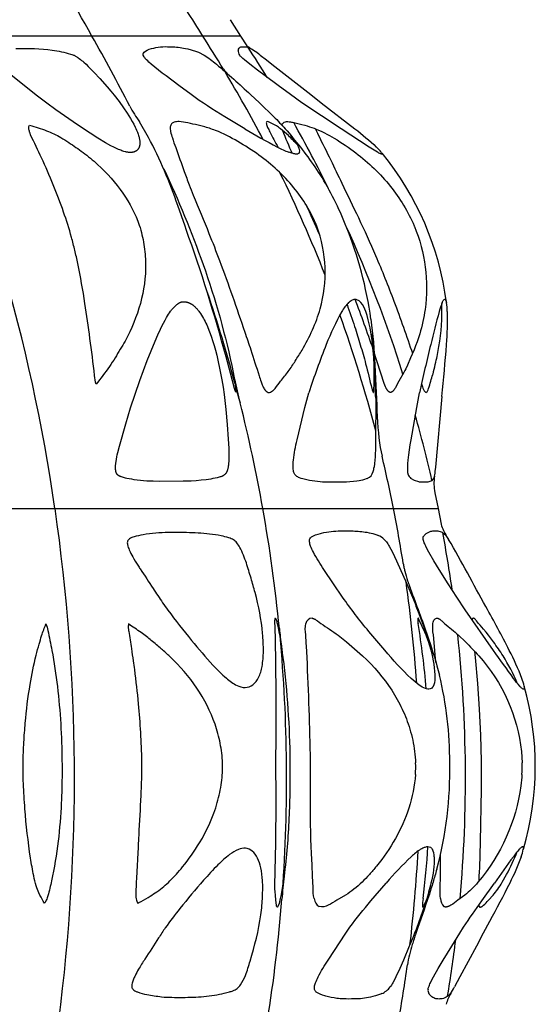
# Model space of a CAD drawing. Header units: millimetres. Extents: x 1250 to 1725, y 0 to 1655.
# Tile 89 of 256: x 1542 to 1573, y 672 to 732. Entities that reach past the tile are written whole.
import ezdxf

# ---------------------------------------------------------------- set-up
doc = ezdxf.new("R2010")
doc.units = ezdxf.units.MM
doc.header["$MEASUREMENT"] = 0
doc.layers.add('Crea2D$visibili$tangenti', color=7, linetype='Continuous', true_color=0x000000)

msp = doc.modelspace()

# ---------------------------------------------------------------- linework, layer by layer
at = {"layer": 'Crea2D$visibili$tangenti'}
for p, q in [((1554.827, 731.707), (1555.472, 730.704)), ((1546.379, 730.704), (1535.593, 730.704)), ((1553.159, 730.704), (1546.379, 730.704)), ((1555.472, 730.704), (1553.159, 730.704)), ((1555.472, 730.704), (1555.859, 730.119)), ((1549.756, 729.838), (1549.842, 729.879)), ((1549.842, 729.879), (1549.885, 729.897)), ((1555.325, 729.838), (1555.333, 729.879)), ((1555.333, 729.879), (1555.34, 729.897)), ((1549.836, 724.513), (1549.292, 725.468)), ((1563.322, 723.928), (1561.619, 725.04)), ((1563.838, 723.61), (1563.322, 723.928)), ((1561.924, 719.076), (1561.911, 719.108)), ((1555.382, 708.522), (1555.163, 709.359)), ((1559.582, 708.695), (1559.649, 708.917)), ((1566.363, 708.695), (1566.408, 708.917)), ((1567.776, 708.695), (1567.38, 704.378)), ((1567.38, 704.378), (1567.351, 704.096)), ((1567.335, 702.807), (1567.539, 701.845)), ((1527.569, 701.845), (1544.125, 701.845)), ((1544.125, 701.845), (1556.829, 701.845)), ((1556.829, 701.845), (1564.815, 701.845)), ((1564.815, 701.845), (1567.539, 701.845)), ((1567.539, 701.845), (1567.732, 700.881)), ((1559.974, 700.197), (1560.056, 700.23)), ((1566.695, 700.197), (1566.824, 700.324)), ((1559.888, 700.158), (1559.974, 700.197)), ((1566.666, 700.158), (1566.695, 700.197)), ((1568.025, 700.197), (1568.189, 699.953)), ((1570.017, 677.589), (1570.055, 677.522)), ((1560.336, 672.17), (1560.259, 672.205)), ((1560.482, 672.111), (1560.336, 672.17)), ((1560.615, 672.065), (1560.482, 672.111)), ((1567.004, 672.17), (1566.98, 672.205)), ((1567.051, 672.111), (1567.004, 672.17)), ((1567.093, 672.065), (1567.051, 672.111))]:
    msp.add_line(p, q, dxfattribs=at)
for points in [[(1541.737, 729.942), (1542.012, 729.949), (1542.654, 729.952), (1542.868, 729.946), (1543.141, 729.932), (1543.414, 729.911), (1543.686, 729.883), (1543.957, 729.847), (1544.24, 729.804), (1544.38, 729.778), (1544.52, 729.75), (1544.66, 729.72), (1544.799, 729.686), (1544.937, 729.649), (1545.074, 729.608), (1545.146, 729.585), (1545.217, 729.559), (1545.252, 729.546), (1545.287, 729.532), (1545.321, 729.516), (1545.355, 729.5), (1545.388, 729.482), (1545.421, 729.464), (1545.454, 729.444), (1545.486, 729.424), (1545.517, 729.403), (1545.548, 729.381), (1545.61, 729.336), (1545.683, 729.28), (1545.754, 729.223), (1545.825, 729.164), (1545.894, 729.104), (1546.03, 728.98), (1546.162, 728.853), (1546.341, 728.673), (1546.515, 728.49), (1546.858, 728.116), (1547.311, 727.608), (1547.532, 727.349), (1547.748, 727.087), (1548.039, 726.714), (1548.318, 726.331), (1548.54, 726.003), (1548.647, 725.836), (1548.75, 725.667), (1548.848, 725.495), (1548.941, 725.321), (1549.029, 725.143), (1549.071, 725.054), (1549.111, 724.963), (1549.165, 724.834), (1549.189, 724.769), (1549.213, 724.703), (1549.234, 724.637), (1549.254, 724.57), (1549.263, 724.536), (1549.271, 724.503), (1549.279, 724.469), (1549.286, 724.434), (1549.296, 724.383), (1549.3, 724.357), (1549.303, 724.331), (1549.306, 724.305), (1549.309, 724.279), (1549.311, 724.253), (1549.312, 724.227), (1549.313, 724.201), (1549.313, 724.175), (1549.313, 724.149), (1549.311, 724.123), (1549.309, 724.097), (1549.306, 724.071), (1549.303, 724.045), (1549.298, 724.02), (1549.297, 724.01), (1549.295, 724), (1549.292, 723.991), (1549.29, 723.981), (1549.287, 723.972), (1549.285, 723.962), (1549.282, 723.953), (1549.279, 723.944), (1549.276, 723.934), (1549.272, 723.925), (1549.269, 723.916), (1549.265, 723.906), (1549.261, 723.897), (1549.257, 723.888), (1549.253, 723.879), (1549.248, 723.87), (1549.244, 723.861), (1549.239, 723.853), (1549.234, 723.844), (1549.229, 723.835), (1549.224, 723.827), (1549.219, 723.819), (1549.213, 723.81), (1549.208, 723.802), (1549.202, 723.794), (1549.196, 723.786), (1549.19, 723.779), (1549.183, 723.771), (1549.177, 723.764), (1549.17, 723.756), (1549.163, 723.749), (1549.157, 723.742), (1549.149, 723.735), (1549.142, 723.729), (1549.135, 723.722), (1549.127, 723.716), (1549.119, 723.71), (1549.111, 723.704), (1549.103, 723.698), (1549.095, 723.692), (1549.087, 723.686), (1549.078, 723.681), (1549.07, 723.676), (1549.061, 723.671), (1549.053, 723.666), (1549.044, 723.661), (1549.035, 723.657), (1549.026, 723.652), (1549.017, 723.648), (1549.008, 723.644), (1548.989, 723.636), (1548.97, 723.629), (1548.951, 723.623), (1548.932, 723.617), (1548.912, 723.612), (1548.893, 723.607), (1548.873, 723.603), (1548.859, 723.601), (1548.844, 723.598), (1548.83, 723.596), (1548.815, 723.595), (1548.8, 723.593), (1548.786, 723.592), (1548.771, 723.592), (1548.756, 723.591), (1548.727, 723.591), (1548.697, 723.591), (1548.668, 723.593), (1548.639, 723.596), (1548.609, 723.599), (1548.58, 723.603), (1548.55, 723.608), (1548.521, 723.613), (1548.492, 723.619), (1548.463, 723.626), (1548.405, 723.641), (1548.338, 723.659), (1548.273, 723.68), (1548.208, 723.702), (1548.143, 723.726), (1548.079, 723.751), (1548.016, 723.777), (1547.891, 723.833), (1547.719, 723.916), (1547.548, 724.004), (1547.214, 724.19), (1546.743, 724.472), (1546.281, 724.765), (1545.506, 725.28), (1544.178, 726.196), (1543.625, 726.597), (1542.98, 727.099), (1541.419, 728.347)], [(1561.619, 725.04), (1559.222, 726.627), (1558.517, 727.13), (1557.767, 727.684), (1556.974, 728.268), (1556.496, 728.623), (1556.026, 728.988), (1555.71, 729.248), (1555.606, 729.34), (1555.513, 729.428), (1555.482, 729.459), (1555.454, 729.488), (1555.428, 729.517), (1555.417, 729.53), (1555.406, 729.543)], [(1566.081, 719.108), (1566.088, 719.092), (1566.094, 719.076), (1566.212, 718.777), (1566.321, 718.473), (1566.419, 718.166), (1566.508, 717.857), (1566.587, 717.544), (1566.655, 717.229), (1566.713, 716.912), (1566.761, 716.594), (1566.797, 716.272), (1566.823, 715.948), (1566.838, 715.624), (1566.841, 715.3), (1566.834, 714.976), (1566.816, 714.652), (1566.787, 714.329), (1566.747, 714.007), (1566.719, 713.819), (1566.687, 713.632), (1566.651, 713.445), (1566.612, 713.259), (1566.569, 713.074), (1566.523, 712.889), (1566.473, 712.706), (1566.42, 712.523), (1566.342, 712.275), (1566.258, 712.029), (1566.169, 711.784), (1566.074, 711.542), (1565.867, 711.052), (1565.67, 710.602), (1565.567, 710.38), (1565.512, 710.27), (1565.455, 710.161), (1565.146, 709.617), (1564.964, 709.278), (1564.932, 709.222), (1564.899, 709.168), (1564.875, 709.129), (1564.862, 709.11), (1564.849, 709.092), (1564.835, 709.073), (1564.821, 709.056), (1564.814, 709.047), (1564.806, 709.038), (1564.799, 709.03), (1564.791, 709.022), (1564.78, 709.011), (1564.768, 709), (1564.756, 708.99), (1564.744, 708.98), (1564.738, 708.975), (1564.731, 708.97), (1564.725, 708.966), (1564.718, 708.961), (1564.714, 708.959), (1564.711, 708.957), (1564.707, 708.955), (1564.704, 708.953), (1564.7, 708.951), (1564.697, 708.95), (1564.693, 708.948), (1564.689, 708.946), (1564.687, 708.945), (1564.684, 708.944), (1564.681, 708.943), (1564.678, 708.942), (1564.675, 708.941), (1564.673, 708.941), (1564.67, 708.94), (1564.667, 708.939), (1564.664, 708.938), (1564.661, 708.938), (1564.658, 708.937), (1564.655, 708.937), (1564.652, 708.936), (1564.649, 708.936), (1564.647, 708.936), (1564.644, 708.935), (1564.641, 708.935), (1564.638, 708.935), (1564.635, 708.935), (1564.632, 708.935), (1564.629, 708.935), (1564.626, 708.935), (1564.623, 708.935), (1564.62, 708.935), (1564.617, 708.935), (1564.614, 708.935), (1564.612, 708.936), (1564.609, 708.936), (1564.606, 708.937), (1564.603, 708.937), (1564.6, 708.938), (1564.597, 708.939), (1564.594, 708.939), (1564.591, 708.94), (1564.588, 708.941), (1564.585, 708.942), (1564.583, 708.943), (1564.58, 708.944), (1564.577, 708.946), (1564.574, 708.947), (1564.571, 708.948), (1564.568, 708.95), (1564.566, 708.951), (1564.563, 708.953), (1564.56, 708.954), (1564.557, 708.956), (1564.552, 708.959), (1564.547, 708.963), (1564.542, 708.967), (1564.537, 708.971), (1564.531, 708.975), (1564.527, 708.979), (1564.522, 708.983), (1564.512, 708.992), (1564.504, 708.999), (1564.497, 709.007), (1564.49, 709.015), (1564.482, 709.023), (1564.475, 709.031), (1564.468, 709.039), (1564.462, 709.047), (1564.455, 709.055), (1564.443, 709.072), (1564.431, 709.09), (1564.419, 709.108), (1564.408, 709.126), (1564.398, 709.145), (1564.388, 709.163), (1564.378, 709.183), (1564.368, 709.202), (1564.351, 709.241), (1564.334, 709.28), (1564.293, 709.383), (1564.255, 709.486), (1563.603, 711.494)], [(1565.717, 703.927), (1565.713, 703.945), (1565.71, 703.963), (1565.706, 703.983), (1565.703, 704.004), (1565.7, 704.025), (1565.697, 704.048), (1565.693, 704.096), (1565.69, 704.166), (1565.688, 704.237), (1565.688, 704.307), (1565.69, 704.378), (1565.703, 704.59), (1565.721, 704.804), (1565.755, 705.112), (1565.796, 705.419), (1565.842, 705.726), (1565.894, 706.032), (1566.236, 708.015), (1566.319, 708.465), (1566.363, 708.695)], [(1564.253, 699.953), (1564.268, 699.937), (1564.284, 699.92), (1564.316, 699.883), (1564.349, 699.843), (1564.382, 699.8), (1564.426, 699.739), (1564.468, 699.676), (1564.509, 699.613), (1564.548, 699.549), (1564.653, 699.363), (1564.753, 699.176), (1565.009, 698.651), (1565.632, 697.249), (1565.979, 696.426), (1566.135, 696.042), (1566.212, 695.847)], [(1566.947, 693.749), (1566.807, 694.097), (1566.727, 694.288), (1566.396, 695.03), (1566.375, 695.074), (1566.367, 695.089), (1566.359, 695.103), (1566.355, 695.11), (1566.351, 695.116), (1566.348, 695.122), (1566.346, 695.124), (1566.344, 695.127), (1566.342, 695.13), (1566.341, 695.131), (1566.34, 695.132), (1566.339, 695.133), (1566.338, 695.134), (1566.337, 695.135), (1566.336, 695.136), (1566.336, 695.137), (1566.335, 695.137), (1566.335, 695.138), (1566.334, 695.139), (1566.333, 695.139), (1566.332, 695.14), (1566.329, 695.142)], [(1566.591, 677.522), (1566.592, 677.516), (1566.593, 677.513), (1566.593, 677.512), (1566.594, 677.51), (1566.594, 677.509), (1566.594, 677.508), (1566.595, 677.507), (1566.595, 677.506), (1566.595, 677.505), (1566.596, 677.504), (1566.596, 677.503), (1566.597, 677.502), (1566.597, 677.501), (1566.597, 677.501), (1566.598, 677.5), (1566.598, 677.5), (1566.598, 677.5), (1566.599, 677.499), (1566.599, 677.499), (1566.599, 677.499), (1566.599, 677.498), (1566.599, 677.498), (1566.6, 677.498), (1566.6, 677.498), (1566.6, 677.497), (1566.6, 677.497), (1566.601, 677.497), (1566.601, 677.497), (1566.601, 677.497), (1566.601, 677.496), (1566.601, 677.496), (1566.602, 677.496), (1566.602, 677.496), (1566.602, 677.496), (1566.602, 677.496), (1566.603, 677.495), (1566.603, 677.495), (1566.603, 677.495), (1566.603, 677.495), (1566.604, 677.495), (1566.604, 677.495), (1566.604, 677.495), (1566.604, 677.495), (1566.605, 677.495), (1566.605, 677.494), (1566.605, 677.494), (1566.606, 677.494), (1566.606, 677.494), (1566.606, 677.494), (1566.606, 677.494), (1566.607, 677.494), (1566.607, 677.494), (1566.607, 677.494), (1566.607, 677.494), (1566.608, 677.494), (1566.608, 677.494), (1566.608, 677.494), (1566.608, 677.494), (1566.609, 677.494), (1566.609, 677.494), (1566.609, 677.494), (1566.61, 677.494), (1566.61, 677.494), (1566.61, 677.494), (1566.61, 677.495), (1566.611, 677.495), (1566.611, 677.495), (1566.611, 677.495), (1566.612, 677.495), (1566.612, 677.495), (1566.612, 677.495), (1566.613, 677.495), (1566.613, 677.496), (1566.614, 677.496), (1566.614, 677.496), (1566.615, 677.496), (1566.616, 677.497), (1566.616, 677.497), (1566.617, 677.498), (1566.618, 677.498), (1566.619, 677.499), (1566.619, 677.499), (1566.62, 677.5), (1566.621, 677.501), (1566.622, 677.501), (1566.623, 677.503), (1566.625, 677.504), (1566.626, 677.506), (1566.628, 677.508), (1566.629, 677.509), (1566.631, 677.511), (1566.634, 677.516), (1566.638, 677.52), (1566.64, 677.524), (1566.643, 677.528), (1566.649, 677.536), (1566.655, 677.546), (1566.66, 677.556), (1566.674, 677.581), (1566.688, 677.608), (1566.806, 677.867)]]:
    msp.add_lwpolyline(points, dxfattribs=at)
for points in [[(1549.514, 729.543, -0.108673), (1549.511, 729.614, -0.09073), (1549.533, 729.67), (1549.573, 729.715), (1549.667, 729.785), (1549.756, 729.838)], [(1549.885, 729.897, -0.094949), (1551.009, 730.055), (1551.221, 730.052, -0.050352), (1552.099, 729.951), (1552.238, 729.922), (1552.714, 729.785), (1552.898, 729.716), (1553.241, 729.543)], [(1555.34, 729.897, -0.081298), (1555.439, 730.019, -0.160251), (1555.528, 730.049), (1555.646, 730.055), (1555.719, 730.052, -0.096674), (1556.068, 729.951), (1556.13, 729.922), (1556.36, 729.785), (1556.456, 729.716), (1556.587, 729.614), (1556.677, 729.543)], [(1555.733, 725.04), (1554.5, 725.782, -0.020099), (1552.44, 727.131), (1551.694, 727.684), (1550.911, 728.268), (1550.679, 728.441), (1550.45, 728.619), (1550.225, 728.801), (1550.004, 728.988), (1549.86, 729.118), (1549.792, 729.183), (1549.726, 729.248), (1549.706, 729.269), (1549.686, 729.29), (1549.666, 729.312), (1549.647, 729.335), (1549.628, 729.357), (1549.609, 729.381), (1549.591, 729.404), (1549.574, 729.428), (1549.514, 729.543)], [(1553.241, 729.543, -0.036164), (1553.988, 728.988, -0.012375), (1556.084, 727.131), (1556.622, 726.627), (1557.497, 725.781, -0.013757), (1558.204, 725.04, -0.066663), (1559.018, 723.928)], [(1556.677, 729.543), (1557.053, 729.248), (1557.384, 728.988), (1559.758, 727.131), (1560.401, 726.627), (1562.462, 725.04, -0.020432), (1563.764, 723.928)], [(1555.098, 709.177), (1554.845, 710.107), (1554.581, 711.102, 0.020218), (1552.145, 718.889), (1552.073, 719.092), (1551.63, 720.358, 0.041364), (1549.836, 724.513)], [(1550.778, 722.599, -0.024397), (1553.174, 716.758, -0.034703), (1555.021, 710.162), (1555.137, 709.51)], [(1558.782, 703.927, -0.074423), (1558.714, 704.096, -0.056082), (1558.679, 704.378, -0.028443), (1558.698, 704.804, -0.033552), (1558.92, 706.032), (1559.399, 708.015), (1559.518, 708.465), (1559.582, 708.695)], [(1563.726, 708.695), (1563.729, 708.465), (1563.723, 706.032, -0.027039), (1563.634, 704.378)], [(1559.17, 703.683), (1559.065, 703.72, -0.084505), (1558.865, 703.834), (1558.782, 703.927)], [(1567.351, 704.096, -0.048777), (1567.282, 703.721), (1567.266, 703.683)], [(1563.218, 703.683), (1563.145, 703.654, -0.048541), (1562.714, 703.535), (1562.575, 703.512, -0.034669), (1561.736, 703.449), (1560.946, 703.445, -0.025826), (1560.328, 703.473), (1559.684, 703.555), (1559.607, 703.569), (1559.267, 703.654), (1559.17, 703.683)], [(1567.266, 703.683), (1567.25, 703.654), (1567.144, 703.535), (1567.107, 703.512, -0.118219), (1566.856, 703.449), (1566.587, 703.445, -0.06738), (1566.357, 703.473), (1566.102, 703.555), (1566.07, 703.569), (1565.928, 703.654), (1565.886, 703.683)], [(1560.056, 700.23), (1560.21, 700.283), (1560.35, 700.324), (1560.419, 700.34, -0.017237), (1561.007, 700.436, -0.028234), (1561.589, 700.473), (1562.351, 700.469, -0.038389), (1563.185, 700.39), (1563.328, 700.363, -0.040709), (1563.793, 700.23), (1563.875, 700.197)], [(1566.824, 700.324), (1566.849, 700.34), (1567.058, 700.436, -0.080824), (1567.267, 700.473), (1567.528, 700.469, -0.110298), (1567.797, 700.39), (1567.843, 700.363), (1567.997, 700.23), (1568.025, 700.197)], [(1565.894, 691.463, -0.026036), (1564.285, 693.178), (1563.305, 694.338, -0.020449), (1561.704, 696.426), (1561.145, 697.249), (1560.562, 698.12, -0.029197), (1559.922, 699.176, -0.026955), (1559.753, 699.549, -0.058708), (1559.686, 699.8, -0.092612), (1559.692, 699.953, -0.103059), (1559.737, 700.042, -0.105603), (1559.888, 700.158)], [(1572.161, 691.463, -0.005421), (1570.93, 693.177), (1569.189, 695.659), (1568.688, 696.426), (1568.166, 697.249), (1567.614, 698.12), (1567.288, 698.643), (1566.979, 699.176), (1566.878, 699.363), (1566.785, 699.549), (1566.753, 699.615), (1566.725, 699.679), (1566.699, 699.741), (1566.677, 699.8), (1566.662, 699.843), (1566.656, 699.863), (1566.65, 699.883), (1566.645, 699.902), (1566.641, 699.92), (1566.637, 699.937), (1566.634, 699.953), (1566.632, 699.966), (1566.63, 699.979), (1566.629, 699.991), (1566.628, 700.002), (1566.628, 700.013), (1566.628, 700.018), (1566.628, 700.023), (1566.628, 700.028), (1566.628, 700.033), (1566.628, 700.038), (1566.629, 700.042), (1566.63, 700.052), (1566.631, 700.06), (1566.633, 700.069), (1566.634, 700.077), (1566.636, 700.085), (1566.638, 700.093), (1566.64, 700.1), (1566.641, 700.103), (1566.643, 700.107), (1566.645, 700.114), (1566.648, 700.121), (1566.651, 700.127), (1566.654, 700.134), (1566.657, 700.14), (1566.66, 700.146), (1566.663, 700.152), (1566.666, 700.158)], [(1557.71, 694.816, -0.020005), (1558.056, 692.739, -0.029197), (1558.486, 686.404, -0.011416), (1558.453, 683.581, -0.018065), (1558.212, 680.072, -0.022583), (1557.895, 678.009), (1557.82, 677.717), (1557.744, 677.522)], [(1559.963, 678.007, -0.054234), (1559.9, 678.685), (1559.868, 679.376), (1559.838, 680.072), (1559.807, 680.77, -0.014953), (1559.739, 684.287, 0.004195), (1559.746, 686.404, 0.00776), (1559.533, 692.739), (1559.493, 693.438, 0.01018), (1559.451, 694.134, -0.092658), (1559.457, 694.821)], [(1559.838, 695.142), (1559.856, 695.139), (1559.865, 695.138), (1559.874, 695.136), (1559.878, 695.135), (1559.883, 695.134), (1559.892, 695.132), (1559.901, 695.13), (1559.91, 695.127), (1559.924, 695.122), (1559.939, 695.116), (1559.954, 695.11), (1559.968, 695.103), (1559.983, 695.096), (1559.997, 695.089), (1560.026, 695.073), (1560.044, 695.063), (1560.062, 695.052), (1560.098, 695.029), (1560.133, 695.005), (1560.168, 694.98), (1560.38, 694.818, 0.01759), (1560.909, 694.467, -0.018517), (1561.432, 694.097), (1561.938, 693.69), (1562.439, 693.276), (1562.925, 692.845), (1563.183, 692.597), (1563.433, 692.343), (1563.669, 692.089), (1563.896, 691.828), (1564.112, 691.566), (1564.319, 691.297), (1564.518, 691.021), (1564.708, 690.739), (1564.882, 690.461), (1565.047, 690.177), (1565.203, 689.887), (1565.276, 689.741), (1565.348, 689.593), (1565.416, 689.443), (1565.482, 689.293), (1565.545, 689.141), (1565.606, 688.989), (1565.663, 688.835), (1565.718, 688.68), (1565.77, 688.524), (1565.819, 688.367), (1565.867, 688.2), (1565.912, 688.031), (1565.954, 687.862), (1565.992, 687.692), (1566.027, 687.52), (1566.058, 687.347), (1566.086, 687.174), (1566.11, 687, -0.023586), (1566.17, 686.298)], [(1567.414, 692.439), (1567.259, 694.134, -0.069122), (1567.223, 694.821)], [(1567.498, 695.142), (1567.512, 695.139), (1567.518, 695.138), (1567.522, 695.137), (1567.525, 695.136), (1567.529, 695.135), (1567.532, 695.134), (1567.536, 695.133), (1567.539, 695.132), (1567.546, 695.13), (1567.553, 695.127), (1567.559, 695.124), (1567.565, 695.122), (1567.571, 695.119), (1567.577, 695.116), (1567.589, 695.11), (1567.6, 695.103), (1567.612, 695.096), (1567.624, 695.089), (1567.635, 695.081), (1567.647, 695.073), (1567.662, 695.063), (1567.676, 695.052), (1567.705, 695.029), (1567.734, 695.005), (1567.763, 694.981), (1567.937, 694.819, 0.017516), (1568.37, 694.467, -0.018427), (1568.799, 694.097), (1569.216, 693.69, -0.016891), (1570.027, 692.845, -0.157274), (1572.633, 687), (1572.68, 686.298)], [(1572.384, 691.174, 0.040096), (1571.512, 692.845, 0.016795), (1570.933, 693.69), (1570.632, 694.097), (1570.483, 694.285), (1570.327, 694.467), (1570.106, 694.715), (1570.07, 694.758), (1570.02, 694.819), (1569.894, 694.981), (1569.874, 695.006), (1569.853, 695.03), (1569.833, 695.052), (1569.812, 695.073), (1569.804, 695.081), (1569.796, 695.089), (1569.788, 695.096), (1569.78, 695.103), (1569.772, 695.11), (1569.764, 695.116), (1569.76, 695.119), (1569.756, 695.122), (1569.752, 695.124), (1569.748, 695.127), (1569.743, 695.13), (1569.741, 695.131), (1569.739, 695.132), (1569.736, 695.133), (1569.734, 695.134), (1569.732, 695.135), (1569.729, 695.136), (1569.727, 695.137), (1569.725, 695.138), (1569.723, 695.139), (1569.72, 695.139), (1569.711, 695.142)], [(1569.763, 693.135), (1569.808, 692.739), (1569.952, 691.159), (1570.061, 689.576), (1570.137, 687.991), (1570.179, 686.404), (1570.183, 685.575), (1570.175, 684.693), (1570.113, 681.47, -0.009186), (1570.042, 679.376), (1570.026, 679.06)], [(1557.69, 677.509, -0.088127), (1557.661, 677.608), (1557.629, 677.906), (1557.596, 678.222, -0.026021), (1557.567, 679.008), (1557.577, 679.484, 0.010727), (1557.624, 686.298)], [(1566.158, 685.598, -0.0601), (1565.757, 683.54, -0.093009), (1563.778, 679.989, -0.011938), (1563.345, 679.484, -0.044043), (1562.402, 678.585, -0.025219), (1561.889, 678.222), (1561.361, 677.906, -0.027085), (1560.824, 677.608, -0.195629), (1560.272, 677.522)], [(1572.67, 685.598, -0.017855), (1572.607, 684.899, -0.142382), (1569.983, 679.008, -0.023435), (1569.588, 678.585, -0.025142), (1569.176, 678.222), (1568.754, 677.906, -0.028735), (1568.325, 677.608), (1568.252, 677.568), (1568.227, 677.556), (1568.206, 677.546), (1568.185, 677.537), (1568.163, 677.528), (1568.142, 677.52), (1568.129, 677.516), (1568.115, 677.511), (1568.101, 677.508), (1568.088, 677.504), (1568.075, 677.501), (1568.061, 677.499), (1568.054, 677.498), (1568.048, 677.497), (1568.041, 677.496), (1568.034, 677.495), (1568.029, 677.495), (1568.023, 677.495), (1568.017, 677.494), (1568.012, 677.494), (1568.006, 677.494), (1568, 677.494), (1567.995, 677.494), (1567.989, 677.495), (1567.983, 677.495), (1567.978, 677.496), (1567.972, 677.497), (1567.967, 677.497), (1567.961, 677.498), (1567.956, 677.499), (1567.951, 677.501), (1567.945, 677.502), (1567.939, 677.504), (1567.936, 677.505), (1567.933, 677.506), (1567.931, 677.507), (1567.928, 677.508), (1567.925, 677.509), (1567.922, 677.51), (1567.919, 677.512), (1567.916, 677.513), (1567.911, 677.516), (1567.9, 677.522)], [(1567.313, 680.571, -0.071508), (1567.11, 678.958, -0.016855), (1566.804, 677.867, -0.023152), (1565.782, 675.095), (1565.43, 674.252), (1565.204, 673.735), (1564.964, 673.224), (1564.869, 673.04), (1564.768, 672.859), (1564.729, 672.794), (1564.689, 672.731), (1564.649, 672.67), (1564.608, 672.612)], [(1567.692, 678.007, -0.040639), (1567.679, 678.685), (1567.684, 679.376), (1567.685, 680.072), (1567.682, 680.668)], [(1572.627, 680.571, -0.028243), (1571.922, 678.958, -0.009765), (1570.691, 676.619), (1570.304, 675.889), (1569.885, 675.096), (1568.881, 673.225), (1568.549, 672.612)], [(1570.055, 677.522), (1570.061, 677.516), (1570.063, 677.514), (1570.065, 677.513), (1570.066, 677.512), (1570.068, 677.51), (1570.069, 677.509), (1570.071, 677.508), (1570.073, 677.507), (1570.075, 677.506), (1570.076, 677.505), (1570.078, 677.504), (1570.08, 677.503), (1570.081, 677.502), (1570.083, 677.501), (1570.085, 677.501), (1570.086, 677.5), (1570.088, 677.5), (1570.089, 677.499), (1570.091, 677.498), (1570.093, 677.498), (1570.094, 677.497), (1570.096, 677.497), (1570.098, 677.497), (1570.099, 677.496), (1570.101, 677.496), (1570.103, 677.496), (1570.104, 677.495), (1570.106, 677.495), (1570.108, 677.495), (1570.11, 677.495), (1570.111, 677.494), (1570.113, 677.494), (1570.115, 677.494), (1570.118, 677.494), (1570.122, 677.494), (1570.125, 677.494), (1570.129, 677.495), (1570.132, 677.495), (1570.136, 677.495), (1570.14, 677.496), (1570.144, 677.497), (1570.149, 677.498), (1570.153, 677.499), (1570.157, 677.5), (1570.161, 677.501), (1570.166, 677.503), (1570.17, 677.504), (1570.174, 677.506), (1570.178, 677.508), (1570.183, 677.509), (1570.187, 677.511), (1570.196, 677.516), (1570.205, 677.52), (1570.212, 677.524), (1570.218, 677.528), (1570.225, 677.532), (1570.232, 677.536), (1570.246, 677.546), (1570.261, 677.556), (1570.277, 677.568), (1570.326, 677.608, 0.02822), (1570.617, 677.906), (1570.903, 678.222, 0.022383), (1571.186, 678.585, 0.018593), (1571.463, 679.008), (1571.732, 679.484, 0.027529), (1572.387, 680.883)], [(1559.991, 672.458, -0.085118), (1559.986, 672.612, -0.056993), (1560.049, 672.86, -0.026488), (1560.21, 673.225, -0.029441), (1560.817, 674.253), (1561.898, 675.89), (1562.154, 676.258, -0.017942), (1563.435, 677.867), (1564.372, 678.958)], [(1566.929, 672.458), (1566.933, 672.475), (1566.936, 672.492), (1566.941, 672.51), (1566.946, 672.529), (1566.958, 672.569), (1566.972, 672.612), (1566.993, 672.67), (1567.018, 672.731), (1567.045, 672.794), (1567.075, 672.86), (1567.164, 673.042), (1567.26, 673.225), (1567.552, 673.744), (1567.86, 674.253), (1568.379, 675.095), (1568.87, 675.89), (1569.103, 676.258, -0.010044), (1570.214, 677.866), (1570.989, 678.958)], [(1560.259, 672.205), (1560.177, 672.249, -0.10743), (1560.034, 672.368, -0.10103), (1559.991, 672.458)], [(1564.104, 672.206), (1564.021, 672.171), (1563.708, 672.063), (1563.551, 672.02), (1563.404, 671.987, -0.051864), (1562.422, 671.879, -0.012727), (1561.748, 671.881, -0.027867), (1561.353, 671.911, -0.023796), (1560.681, 672.046), (1560.615, 672.065)], [(1568.292, 672.206), (1568.262, 672.171), (1568.15, 672.063), (1568.094, 672.02), (1568.042, 671.987, -0.134987), (1567.707, 671.879, -0.036675), (1567.475, 671.881, -0.081465), (1567.338, 671.911, -0.048235), (1567.115, 672.046), (1567.093, 672.065)]]:
    msp.add_lwpolyline(points, format="xyb", dxfattribs=at)
msp.add_lwpolyline([(1553.02, 713.751), (1553.083, 713.655), (1553.142, 713.559), (1553.199, 713.461), (1553.253, 713.361), (1553.305, 713.261), (1553.355, 713.159), (1553.403, 713.057), (1553.448, 712.953), (1553.534, 712.744), (1553.613, 712.532), (1553.687, 712.317), (1553.757, 712.102), (1553.846, 711.806), (1553.93, 711.51), (1554.008, 711.212), (1554.081, 710.912), (1554.211, 710.31), (1554.324, 709.704), (1554.396, 709.253), (1554.461, 708.8), (1554.567, 707.893), (1554.65, 706.983), (1554.716, 706.071), (1554.747, 705.525), (1554.756, 705.251), (1554.757, 704.978), (1554.753, 704.797), (1554.748, 704.706), (1554.74, 704.616), (1554.731, 704.526), (1554.725, 704.481), (1554.718, 704.436), (1554.71, 704.392), (1554.702, 704.347), (1554.692, 704.302), (1554.682, 704.258), (1554.673, 704.223), (1554.663, 704.189), (1554.658, 704.172), (1554.653, 704.155), (1554.647, 704.139), (1554.641, 704.122), (1554.634, 704.106), (1554.627, 704.09), (1554.62, 704.074), (1554.612, 704.058), (1554.604, 704.043), (1554.595, 704.028), (1554.59, 704.02), (1554.586, 704.013), (1554.581, 704.006), (1554.576, 703.999), (1554.568, 703.989), (1554.561, 703.979), (1554.553, 703.969), (1554.545, 703.96), (1554.537, 703.951), (1554.528, 703.942), (1554.519, 703.933), (1554.51, 703.925), (1554.501, 703.916), (1554.492, 703.908), (1554.482, 703.9), (1554.472, 703.893), (1554.462, 703.885), (1554.452, 703.878), (1554.442, 703.871), (1554.432, 703.864), (1554.416, 703.855), (1554.4, 703.845), (1554.384, 703.837), (1554.368, 703.828), (1554.352, 703.821), (1554.335, 703.813), (1554.318, 703.806), (1554.301, 703.799), (1554.267, 703.787), (1554.232, 703.775), (1554.162, 703.754), (1554.036, 703.72), (1553.909, 703.691), (1553.782, 703.666), (1553.654, 703.643), (1553.505, 703.619), (1553.356, 703.599), (1553.057, 703.565), (1552.757, 703.54), (1552.456, 703.522), (1551.97, 703.504), (1550.512, 703.495), (1550.124, 703.504), (1549.737, 703.523), (1549.544, 703.537), (1549.351, 703.555), (1549.158, 703.577), (1548.966, 703.602), (1548.816, 703.625), (1548.666, 703.651), (1548.518, 703.681), (1548.444, 703.698), (1548.37, 703.717), (1548.312, 703.733), (1548.255, 703.75), (1548.197, 703.768), (1548.169, 703.778), (1548.141, 703.789), (1548.106, 703.803), (1548.089, 703.81), (1548.073, 703.818), (1548.056, 703.826), (1548.048, 703.83), (1548.04, 703.835), (1548.032, 703.84), (1548.025, 703.844), (1548.017, 703.849), (1548.009, 703.855), (1548.004, 703.858), (1547.999, 703.862), (1547.993, 703.867), (1547.988, 703.871), (1547.983, 703.875), (1547.978, 703.879), (1547.973, 703.884), (1547.968, 703.889), (1547.958, 703.898), (1547.949, 703.908), (1547.94, 703.918), (1547.931, 703.928), (1547.923, 703.939), (1547.915, 703.95), (1547.907, 703.961), (1547.9, 703.972), (1547.893, 703.984), (1547.887, 703.996), (1547.881, 704.008), (1547.875, 704.02), (1547.872, 704.028), (1547.869, 704.036), (1547.866, 704.043), (1547.863, 704.051), (1547.86, 704.059), (1547.858, 704.067), (1547.853, 704.083), (1547.849, 704.099), (1547.845, 704.115), (1547.842, 704.132), (1547.839, 704.148), (1547.836, 704.165), (1547.834, 704.182), (1547.833, 704.199), (1547.831, 704.216), (1547.829, 704.25), (1547.828, 704.283), (1547.827, 704.339), (1547.828, 704.394), (1547.83, 704.449), (1547.833, 704.503), (1547.838, 704.558), (1547.843, 704.612), (1547.857, 704.721), (1547.879, 704.855), (1547.905, 704.99), (1547.933, 705.124), (1547.965, 705.257), (1548.069, 705.655), (1548.461, 707.02), (1548.749, 707.988), (1549.018, 708.831), (1549.305, 709.668), (1549.527, 710.275), (1549.76, 710.879), (1550.251, 712.075), (1550.411, 712.443), (1550.578, 712.807), (1550.665, 712.987), (1550.755, 713.166), (1550.85, 713.343), (1550.949, 713.517), (1551.005, 713.613), (1551.064, 713.707), (1551.125, 713.8), (1551.189, 713.891), (1551.223, 713.935), (1551.257, 713.979), (1551.291, 714.023), (1551.327, 714.065), (1551.364, 714.107), (1551.402, 714.147), (1551.441, 714.187), (1551.482, 714.226), (1551.506, 714.248), (1551.53, 714.27), (1551.555, 714.291), (1551.58, 714.312), (1551.606, 714.332), (1551.633, 714.351), (1551.659, 714.369), (1551.673, 714.377), (1551.687, 714.386), (1551.7, 714.394), (1551.714, 714.402), (1551.728, 714.409), (1551.743, 714.416), (1551.757, 714.423), (1551.771, 714.43), (1551.786, 714.436), (1551.8, 714.441), (1551.815, 714.447), (1551.83, 714.452), (1551.845, 714.457), (1551.861, 714.461), (1551.876, 714.465), (1551.891, 714.468), (1551.907, 714.471), (1551.923, 714.473), (1551.939, 714.475), (1551.956, 714.477), (1551.972, 714.478), (1551.989, 714.478), (1552.005, 714.478), (1552.022, 714.478), (1552.039, 714.477), (1552.056, 714.476), (1552.073, 714.475), (1552.09, 714.473), (1552.106, 714.47), (1552.123, 714.468), (1552.14, 714.465), (1552.157, 714.461), (1552.173, 714.458), (1552.19, 714.454), (1552.211, 714.448), (1552.232, 714.442), (1552.253, 714.435), (1552.274, 714.428), (1552.295, 714.42), (1552.315, 714.412), (1552.335, 714.403), (1552.355, 714.394), (1552.375, 714.385), (1552.394, 714.375), (1552.413, 714.365), (1552.432, 714.354), (1552.451, 714.343), (1552.47, 714.332), (1552.488, 714.32), (1552.506, 714.308), (1552.526, 714.294), (1552.545, 714.281), (1552.564, 714.266), (1552.583, 714.252), (1552.619, 714.222), (1552.655, 714.19), (1552.69, 714.158), (1552.723, 714.124), (1552.756, 714.09), (1552.788, 714.054), (1552.82, 714.018), (1552.85, 713.981), (1552.88, 713.944), (1552.909, 713.906), (1552.966, 713.829)], close=True, dxfattribs=at)
for centre, radius, start, end in [((1496.798, 703.671), 56.472, 28.6004, 35.56282), ((1508.36, 703.571), 52.375, 31.20069, 35.28853), ((1473.938, 688.77), 83.702, 26.73686, 30.06518), ((1484.258, 686.25), 81.997, 31.15996, 32.82897), ((1555.715, 729.786), 0.394, 172.48148, 218.25073), ((1556.952, 731.404), 1.688, 229.62286, 240.51831), ((1488.342, 685.82), 80.753, 31.64078, 33.17317), ((1555.769, 729.713), 1.696, 217.59365, 228.47553), ((1483.961, 686.073), 82.342, 27.73938, 31.05739), ((1558.188, 731.708), 10.866, 209.07688, 215.04155), ((1574.923, 756.977), 37.258, 238.99883, 242.50122), ((1577.394, 732.268), 20.698, 200.7144, 204.94573), ((1487.635, 685.406), 81.572, 26.16829, 29.37986), ((1542.86, 711.104), 20.722, 32.51751, 40.77945), ((1561.214, 730.681), 7.604, 242.6414, 248.40816), ((1558.566, 723.672), 0.519, 353.12067, 29.60685), ((1561.557, 721.54), 3.253, 39.52673, 47.25963), ((1550.237, 712.141), 17.966, 7.32092, 39.42342), ((1483.349, 685.765), 83.029, 21.42137, 26.1501), ((1544.253, 712.187), 18.966, 21.40068, 32.0202), ((1492.627, 688.886), 73.904, 23.69167, 25.25448), ((1540.215, 710.257), 23.432, 7.7243, 22.10892), ((1487.403, 685.288), 81.833, 17.61779, 24.38951), ((1467.653, 686.048), 90.561, 14.98443, 18.66689), ((1564.092, 712.472), 2.81, 135.8228, 150.12543), ((1440.564, 668.817), 130.231, 19.17043, 20.59679), ((1561.291, 713.242), 1.937, 18.94961, 37.79653), ((1572.756, 712.454), 5.339, 158.28061, 164.60602), ((1564.5, 713.773), 3.61, 1.56034, 10.47802), ((1575.242, 706.249), 15.579, 150.70639, 158.88725), ((1482.715, 685.527), 83.705, 14.56737, 19.65382), ((1554.443, 711.014), 9.139, 5.31695, 18.22281), ((1622.709, 698.668), 57.16, 164.57489, 166.65598), ((1548.631, 713.352), 19.485, 355.60951, 1.52703), ((1541.155, 710.489), 22.47, 2.56332, 5.19387), ((1598.91, 696.448), 41.194, 158.02908, 162.3818), ((1529.112, 708.283), 34.616, 0.6814, 5.93174), ((1679.286, 684.243), 115.542, 166.17106, 167.66983), ((1466.464, 719.351), 101.87, 353.99551, 355.78318), ((1590.347, 717.037), 35.986, 191.6529, 194.05669), ((1551.391, 708.802), 3.812, 2.46307, 10.70545), ((1466.806, 685.822), 91.439, 10.09239, 14.22901), ((1488.167, 685.518), 81.034, 12.85958, 15.76816), ((1482.36, 685.434), 84.073, 11.2565, 13.47948), ((1562.98, 704.249), 0.614, 292.80619, 345.51598), ((1561.615, 704.658), 2.038, 343.9774, 352.0997), ((1566.146, 704.043), 0.444, 195.08888, 234.06996), ((1570.632, 703.365), 3.343, 172.17958, 189.6039), ((1430.325, 685.36), 114.988, 352.60813, 8.24222), ((1465.568, 685.533), 92.708, 5.55831, 10.13428), ((1483.105, 685.542), 83.32, 8.94105, 11.28396), ((1569.932, 701.456), 2.275, 194.87654, 214.7115), ((1488.219, 685.467), 80.993, 8.09278, 10.60348), ((1563.393, 699.036), 1.257, 46.85348, 67.46944), ((1340.562, 571.336), 261.451, 28.43961, 29.46795), ((1482.133, 685.399), 84.303, 3.92403, 8.15778), ((1543.003, 686.484), 25.027, 15.51362, 21.97102), ((1507.5, 660.273), 72.316, 27.06544, 29.46716), ((1557.814, 695.051), 0.248, 158.90129, 188.16488), ((1360.729, 689.404), 196.919, 359.09622, 1.63301), ((1559.858, 694.731), 0.411, 92.69177, 167.43697), ((1518.951, 686.803), 48.041, 4.80485, 9.60704), ((1569.71, 695.037), 0.105, 89.19921, 170.90278), ((1593.591, 698.113), 35.932, 185.75156, 187.47425), ((1463.791, 685.362), 94.493, 355.79848, 5.28972), ((1487.339, 685.363), 81.88, 354.84349, 6.15718), ((1561.133, 691.417), 6.239, 0.42302, 16.3897), ((1556.865, 685.412), 16.918, 20.9556, 27.32245), ((1566.298, 691.47), 1.073, 332.89446, 359.63741), ((1546.296, 686.44), 21.96, 359.63033, 13.77273), ((1569.943, 690.416), 2.916, 11.15587, 21.02973), ((1555.369, 686.087), 18.118, 343.76317, 15.67974), ((1559.505, 686.066), 6.669, 355.97932, 1.99834), ((1545.028, 685.837), 23.233, 344.9418, 1.13892), ((1564.163, 686.069), 8.52, 356.8331, 1.54361), ((1568.803, 677.49), 4.231, 123.35394, 133.26166), ((1528.4, 683.151), 38.566, 352.33434, 357.08124), ((1566.287, 680.542), 1.026, 1.61664, 28.0309), ((1577.686, 676.519), 6.863, 138.98491, 143.82504), ((1570.079, 681.518), 2.718, 339.60788, 349.53168), ((1580.983, 664.719), 21.878, 133.56902, 139.39643), ((1482.095, 685.337), 84.342, 353.0987, 356.99657), ((1650.325, 623.247), 96.943, 143.7501, 144.92333), ((1601.692, 674.333), 43.848, 173.396, 175.24035), ((1465.327, 685.24), 92.952, 350.9175, 355.51486), ((1560.668, 678.116), 0.714, 188.80551, 236.32856), ((1569.712, 677.569), 3.121, 171.94521, 180.87266), ((1568.404, 678.025), 0.712, 181.45426, 224.92952), ((1557.715, 677.523), 0.0285, 208.52799, 357.66544), ((1488.204, 685.278), 81.01, 350.5988, 353.05895), ((1483.021, 685.22), 83.408, 349.88173, 352.24024), ((1563.61, 673.336), 1.233, 293.63104, 324.05904), ((1566.654, 673.524), 2.103, 321.15628, 334.28008), ((1567.291, 672.399), 0.367, 170.74135, 211.97004), ((1570.217, 671.038), 2.234, 147.41471, 166.71374)]:
    msp.add_arc(centre, radius, start, end, dxfattribs=at)
msp.add_open_spline([(1544.125, 701.845), (1542.632, 712.123), (1539.717, 721.982), (1535.593, 730.704)], degree=3, dxfattribs=at)
for points, knots in [([(1554.186, 716.99), (1553.975, 717.545), (1553.452, 718.884), (1552.811, 720.419), (1552.301, 721.678), (1551.948, 722.651), (1551.608, 723.605), (1551.318, 724.415), (1551.193, 724.833), (1551.152, 725.133), (1551.229, 725.358), (1551.448, 725.476), (1551.79, 725.487), (1552.282, 725.395), (1552.772, 725.286), (1553.344, 725.15), (1554.175, 724.873), (1555.315, 724.283), (1556.995, 723.213), (1558.782, 721.576), (1559.795, 719.952), (1560.129, 719.092), (1560.433, 718.284), (1560.781, 716.583), (1560.441, 713.94), (1559.587, 712.076), (1558.817, 710.862), (1558.472, 710.315), (1558.149, 709.919), (1557.874, 709.576), (1557.656, 709.258), (1557.446, 709.035), (1557.3, 708.947), (1557.152, 708.922), (1556.997, 709.02), (1556.874, 709.21), (1556.784, 709.411), (1556.695, 709.668), (1556.468, 710.36), (1556.155, 711.378), (1555.351, 713.723), (1554.727, 715.545), (1554.186, 716.99)], [0, 0, 0, 0, 1.782896, 4.310298, 4.991703, 5.856917, 7.414195, 8.031901, 8.437391, 8.722319, 8.930821, 9.122075, 9.422681, 9.955899, 10.613403, 10.936771, 11.716308, 13.236779, 14.777232, 17.686226, 20.451936, 20.451936, 20.451936, 23.044592, 25.584548, 28.347781, 29.139186, 29.899916, 30.285699, 30.671286, 31.217736, 31.440729, 31.588548, 31.71927, 31.878124, 32.103722, 32.39908, 32.53354, 32.920514, 34.584453, 35.728539, 40.358603, 40.358603, 40.358603, 40.358603]), ([(1558.951, 724.058), (1558.773, 724.253), (1558.44, 724.593), (1558.008, 724.982), (1557.647, 725.233), (1557.389, 725.364), (1557.202, 725.462), (1557.09, 725.491), (1557.036, 725.433), (1557.05, 725.305), (1557.126, 725.109), (1557.371, 724.624), (1557.595, 724.223), (1557.759, 723.908)], [0, 0, 0, 0, 0.791773, 1.428141, 1.740254, 2.11195, 2.290458, 2.383519, 2.434143, 2.504668, 2.755498, 3.067332, 4.133033, 4.133033, 4.133033, 4.133033]), ([(1558, 725.262), (1558.007, 725.343), (1558.146, 725.485), (1558.435, 725.487), (1558.851, 725.393), (1559.365, 725.272), (1560.218, 725.006), (1561.274, 724.442), (1562.912, 723.349), (1564.696, 721.632), (1565.71, 719.978), (1566.081, 719.108)], [0, 0, 0, 0, 0.230237, 0.54611, 0.826893, 1.517325, 2.129889, 3.498965, 5.098136, 8.0313, 10.868643, 10.868643, 10.868643, 10.868643]), ([(1546.632, 709.433), (1546.59, 709.61), (1546.481, 710.546), (1546.276, 712.193), (1545.943, 714.477), (1545.695, 716.004), (1545.519, 716.817), (1545.464, 717.085), (1545.337, 717.616), (1545.075, 718.672), (1544.467, 720.579), (1543.599, 722.657), (1542.851, 724.216), (1542.607, 724.719), (1542.601, 724.782), (1542.574, 724.836), (1542.555, 724.911), (1542.534, 724.986), (1542.519, 725.081), (1542.517, 725.175), (1542.55, 725.239), (1542.573, 725.258)], [0, 0, 0, 0, 0.544398, 2.828245, 4.977118, 7.469779, 7.469779, 7.469779, 8.29133, 9.108206, 10.729837, 14.296391, 15.853914, 15.919357, 15.971336, 16.036004, 16.100376, 16.201982, 16.270465, 16.39049, 16.478521, 16.478521, 16.478521, 16.478521]), ([(1542.573, 725.258), (1542.928, 725.168), (1543.58, 724.95), (1544.384, 724.593), (1545.104, 724.11), (1545.873, 723.593), (1547.052, 722.627), (1548.322, 721.194), (1549.039, 719.841), (1549.276, 719.145), (1549.402, 718.763), (1549.588, 717.985), (1549.732, 716.372), (1549.439, 714.332), (1548.73, 712.621), (1548.006, 711.38), (1547.452, 710.472), (1546.923, 709.783), (1546.632, 709.433)], [0, 0, 0, 0, 1.0953, 2.065964, 2.627245, 3.694504, 4.842701, 7.196108, 9.400323, 9.400323, 9.400323, 10.60665, 11.796331, 14.239026, 16.730366, 17.314588, 18.550538, 19.917595, 19.917595, 19.917595, 19.917595]), ([(1560.056, 725.038), (1560.098, 724.913), (1560.409, 724.277), (1560.967, 723.182), (1561.761, 721.482), (1562.713, 719.556), (1563.804, 717.164), (1564.907, 714.394), (1565.625, 712.383), (1565.975, 711.305)], [0, 0, 0, 0, 0.394498, 2.122468, 3.686213, 6.024869, 8.567371, 11.571055, 14.969608, 14.969608, 14.969608, 14.969608]), ([(1559.082, 723.61), (1559.076, 723.592), (1559.062, 723.557), (1558.995, 723.502), (1558.86, 723.486), (1558.656, 723.525), (1558.504, 723.578), (1558.416, 723.611)], [0, 0, 0, 0, 0.0563882, 0.1117966, 0.2492734, 0.451907, 0.733054, 0.733054, 0.733054, 0.733054]), ([(1564.066, 723.61), (1564.085, 723.584), (1564.107, 723.555), (1564.123, 723.51), (1564.106, 723.49), (1564.067, 723.498), (1563.976, 723.532), (1563.898, 723.578), (1563.838, 723.61)], [0, 0, 0, 0, 0.0929495, 0.1165657, 0.1327257, 0.1661499, 0.225787, 0.4304622, 0.4304622, 0.4304622, 0.4304622]), ([(1561.976, 714.324), (1562.134, 713.869), (1562.416, 713.047), (1562.795, 711.834), (1563.157, 710.574), (1563.38, 709.614), (1563.531, 709.033), (1563.567, 708.956), (1563.59, 708.928), (1563.608, 708.96), (1563.623, 709.059), (1563.627, 709.478), (1563.639, 710.12), (1563.631, 710.689), (1563.623, 710.93)], [0, 0, 0, 0, 1.447473, 2.605567, 3.812757, 5.37703, 5.564881, 5.610988, 5.633496, 5.656583, 5.709997, 5.93166, 6.914343, 7.637446, 7.637446, 7.637446, 7.637446]), ([(1562.076, 714.43), (1562.108, 714.46), (1562.171, 714.515), (1562.296, 714.597), (1562.463, 714.65), (1562.671, 714.589), (1562.771, 714.486), (1562.822, 714.43)], [0, 0, 0, 0, 0.1318026, 0.2505653, 0.4480105, 0.6422176, 0.8711206, 0.8711206, 0.8711206, 0.8711206]), ([(1566.529, 709.468), (1566.557, 709.382), (1566.604, 709.226), (1566.683, 709.058), (1566.753, 708.939), (1566.854, 708.934), (1566.918, 709.038), (1567.001, 709.26), (1567.087, 709.606), (1567.198, 709.948), (1567.31, 710.334), (1567.435, 710.906), (1567.72, 712.279), (1567.805, 713.487), (1567.769, 714.365)], [0, 0, 0, 0, 0.279657, 0.469474, 0.581444, 0.656623, 0.75261, 0.914675, 1.382416, 1.810506, 1.998692, 2.585197, 3.567603, 6.201891, 6.201891, 6.201891, 6.201891]), ([(1567.796, 714.43), (1567.817, 714.482), (1567.85, 714.549), (1567.902, 714.617), (1567.961, 714.641), (1568.025, 714.556), (1568.035, 714.483), (1568.05, 714.43)], [0, 0, 0, 0, 0.1689704, 0.2214908, 0.2565639, 0.3391266, 0.496652, 0.496652, 0.496652, 0.496652]), ([(1563.434, 713.407), (1563.559, 712.454), (1563.634, 711.521), (1563.816, 708.229), (1563.782, 706.433), (1564.117, 705.031)], [23.486081, 23.486081, 23.486081, 23.486081, 26.450466, 26.450466, 34.426098, 34.426098, 34.426098, 34.426098]), ([(1555.199, 708.966), (1555.201, 708.962), (1555.194, 708.944), (1555.167, 708.975), (1555.139, 709.053), (1555.112, 709.128), (1555.098, 709.177)], [0, 0, 0, 0, 0.0173478, 0.0311208, 0.1139964, 0.268572, 0.268572, 0.268572, 0.268572]), ([(1551.061, 700.373), (1551.431, 700.375), (1552.035, 700.378), (1553.111, 700.342), (1553.978, 700.249), (1554.699, 700.079), (1555.035, 699.95), (1555.266, 699.739), (1555.552, 699.27), (1555.828, 698.535), (1556.102, 697.604), (1556.515, 696.189), (1556.806, 694.694), (1556.885, 693.172), (1556.824, 692.257), (1556.622, 691.545), (1556.372, 691.187), (1556.222, 691.074), (1556.088, 690.972), (1555.743, 690.846), (1555.151, 691.043), (1554.5, 691.54), (1553.567, 692.464), (1552.391, 693.871), (1551.373, 695.149), (1550.606, 696.22), (1550.054, 697.064), (1549.549, 697.829), (1549.128, 698.468), (1548.895, 698.849), (1548.678, 699.267), (1548.556, 699.59), (1548.532, 699.848), (1548.703, 700.03), (1549.041, 700.144), (1549.833, 700.311), (1550.542, 700.368), (1551.061, 700.373)], [0, 0, 0, 0, 1.108839, 1.812654, 3.228686, 3.719696, 4.032889, 4.299327, 4.643152, 5.673749, 6.646284, 7.555097, 10.096581, 11.201055, 12.116906, 12.842636, 13.401811, 13.401811, 13.401811, 13.914096, 14.426851, 15.221132, 16.361438, 18.364006, 20.714776, 21.266094, 22.31386, 23.740841, 24.014448, 24.609462, 25.082659, 25.425115, 25.642507, 25.826215, 26.135292, 26.697892, 28.258233, 28.258233, 28.258233, 28.258233]), ([(1565.413, 698.491), (1565.427, 698.409), (1565.456, 698.248), (1565.542, 697.894), (1565.69, 697.393), (1566.18, 696.017), (1566.92, 694.127), (1567.431, 692.412), (1567.624, 691.668)], [0, 0, 0, 0, 0.24905, 0.489873, 1.093971, 1.814256, 4.873232, 7.17879, 7.17879, 7.17879, 7.17879]), ([(1543.486, 677.728), (1543.455, 677.765), (1543.346, 677.978), (1543.144, 678.316), (1542.943, 678.836), (1542.783, 679.552), (1542.519, 681.12), (1542.308, 683.004), (1542.188, 684.944), (1542.168, 685.877), (1542.173, 686.295), (1542.181, 686.719), (1542.215, 687.53), (1542.329, 689.134), (1542.55, 690.915), (1542.862, 692.522), (1543.146, 693.504), (1543.284, 694.025), (1543.426, 694.437), (1543.533, 694.669), (1543.564, 694.792)], [0, 0, 0, 0, 0.143974, 0.716249, 1.178561, 1.810148, 2.91609, 5.948351, 7.492115, 8.747376, 8.747376, 8.747376, 10.018067, 11.183927, 13.570066, 15.398358, 16.091206, 16.633213, 17.017714, 17.396632, 17.396632, 17.396632, 17.396632]), ([(1543.564, 694.792), (1543.626, 694.664), (1543.75, 694.124), (1544.011, 692.849), (1544.403, 690.194), (1544.538, 687.925), (1544.552, 686.402), (1544.557, 685.962), (1544.556, 685.117), (1544.505, 683.484), (1544.347, 681.479), (1544.031, 679.586), (1543.755, 678.393), (1543.608, 677.936), (1543.525, 677.788), (1543.486, 677.728)], [0, 0, 0, 0, 0.422881, 1.661112, 3.903234, 8.470635, 8.470635, 8.470635, 9.793405, 11.00442, 13.371529, 15.821459, 16.756881, 17.0429, 17.260508, 17.260508, 17.260508, 17.260508]), ([(1548.625, 694.792), (1548.609, 694.744), (1548.599, 694.631), (1548.607, 694.478), (1548.656, 694.2), (1548.726, 693.811), (1548.804, 693.205), (1548.898, 692.604), (1549.049, 691.481), (1549.275, 689.444), (1549.398, 687.572), (1549.413, 686.402), (1549.416, 686.072), (1549.411, 685.374), (1549.358, 683.87), (1549.255, 682.244), (1549.184, 680.649), (1549.126, 679.654), (1549.094, 678.979), (1549.07, 678.595), (1549.054, 678.29), (1549.064, 678.022), (1549.132, 677.807), (1549.188, 677.728)], [0, 0, 0, 0, 0.148972, 0.34122, 0.458196, 0.993423, 1.529307, 2.290275, 2.816174, 4.928981, 8.439169, 8.439169, 8.439169, 9.431523, 10.533013, 12.952042, 14.318165, 15.322432, 15.942346, 16.345377, 16.478822, 16.857949, 17.146074, 17.146074, 17.146074, 17.146074]), ([(1549.188, 677.728), (1549.262, 677.761), (1549.515, 677.908), (1549.905, 678.14), (1550.521, 678.517), (1551.196, 679.101), (1552.078, 680.099), (1553.175, 681.634), (1553.975, 683.399), (1554.331, 685.082), (1554.382, 685.898), (1554.367, 686.295), (1554.35, 686.7), (1554.25, 687.502), (1553.823, 689.086), (1552.861, 690.943), (1551.611, 692.391), (1550.606, 693.288), (1550.125, 693.686), (1549.712, 694.03), (1549.256, 694.374), (1548.868, 694.603), (1548.625, 694.792)], [0, 0, 0, 0, 0.242786, 0.87614, 1.36416, 2.403199, 3.545634, 5.354536, 8.053347, 9.306443, 10.499319, 10.499319, 10.499319, 11.713121, 12.920817, 15.405309, 17.93512, 18.625069, 19.446573, 19.808416, 20.235895, 21.158322, 21.158322, 21.158322, 21.158322]), ([(1557.582, 695.141), (1557.593, 695.143), (1557.615, 695.115), (1557.661, 695.006), (1557.689, 694.899), (1557.71, 694.816)], [0, 0, 0, 0, 0.0276781, 0.1010403, 0.3569178, 0.3569178, 0.3569178, 0.3569178]), ([(1566.329, 695.142), (1566.319, 695.144), (1566.307, 695.117), (1566.302, 695.005), (1566.31, 694.903), (1566.319, 694.821)], [0, 0, 0, 0, 0.0237347, 0.0860313, 0.3331172, 0.3331172, 0.3331172, 0.3331172]), ([(1567.223, 694.821), (1567.232, 694.868), (1567.257, 694.954), (1567.319, 695.062), (1567.401, 695.134), (1567.468, 695.146), (1567.498, 695.142)], [0, 0, 0, 0, 0.1436586, 0.2684997, 0.3715259, 0.4624357, 0.4624357, 0.4624357, 0.4624357]), ([(1567.254, 690.981), (1567.226, 690.942), (1567.176, 690.87), (1567.001, 690.783), (1566.714, 690.843), (1566.327, 691.085), (1566.052, 691.318), (1565.894, 691.463)], [0, 0, 0, 0, 0.14062, 0.264034, 0.555066, 0.989311, 1.631875, 1.631875, 1.631875, 1.631875]), ([(1572.804, 690.981), (1572.808, 690.952), (1572.813, 690.903), (1572.812, 690.845), (1572.786, 690.802), (1572.723, 690.813), (1572.642, 690.879), (1572.44, 691.093), (1572.283, 691.302), (1572.161, 691.463)], [0, 0, 0, 0, 0.089916, 0.141592, 0.18079, 0.218023, 0.321038, 0.493174, 1.100905, 1.100905, 1.100905, 1.100905]), ([(1550.642, 672.011), (1550.343, 672.05), (1549.843, 672.104), (1549.299, 672.255), (1549.01, 672.37), (1548.888, 672.453), (1548.817, 672.564), (1548.81, 672.699), (1548.843, 672.879), (1548.919, 673.084), (1549.05, 673.366), (1549.216, 673.67), (1549.42, 674.005), (1549.833, 674.642), (1550.31, 675.385), (1550.997, 676.433), (1551.916, 677.61), (1552.99, 678.892), (1553.994, 680.002), (1554.701, 680.643), (1555.263, 681.023), (1555.775, 681.13), (1556.235, 680.93), (1556.425, 680.645), (1556.505, 680.488), (1556.6, 680.301), (1556.744, 679.846), (1556.833, 679.054), (1556.82, 678.089), (1556.682, 676.425), (1556.242, 674.824), (1555.817, 673.399), (1555.543, 672.831), (1555.28, 672.505), (1555.022, 672.385), (1554.756, 672.296), (1554.38, 672.199), (1553.643, 672.063), (1552.577, 671.967), (1551.495, 671.976), (1550.853, 671.983), (1550.642, 672.011)], [0, 0, 0, 0, 0.904707, 1.502481, 1.689555, 1.836617, 1.942012, 2.074634, 2.22886, 2.495294, 2.723241, 3.16429, 3.532324, 3.902228, 5.439961, 6.182929, 7.659245, 9.916845, 11.200231, 12.148991, 12.77434, 13.220432, 13.672852, 14.208361, 14.208361, 14.208361, 14.838621, 15.629118, 16.593002, 17.732118, 20.626845, 21.552194, 22.200813, 22.5017, 22.80218, 23.02215, 23.360822, 23.957799, 25.273425, 26.564461, 27.201403, 27.201403, 27.201403, 27.201403]), ([(1566.477, 681.024), (1566.523, 681.05), (1566.6, 681.097), (1566.742, 681.159), (1566.898, 681.203), (1567.082, 681.162), (1567.163, 681.073), (1567.193, 681.024)], [0, 0, 0, 0, 0.159502, 0.2667344, 0.4696386, 0.6364848, 0.8113174, 0.8113174, 0.8113174, 0.8113174]), ([(1572.508, 681.024), (1572.546, 681.066), (1572.603, 681.125), (1572.67, 681.175), (1572.728, 681.198), (1572.773, 681.127), (1572.753, 681.064), (1572.752, 681.024)], [0, 0, 0, 0, 0.17682, 0.2312826, 0.2684123, 0.3313242, 0.4534759, 0.4534759, 0.4534759, 0.4534759]), ([(1567.462, 679.801), (1567.39, 679.537), (1567.233, 678.997), (1566.823, 677.688), (1566.366, 676.426), (1565.901, 675.025), (1565.726, 674.379), (1565.666, 673.958)], [0, 0, 0, 0, 0.820519, 1.68673, 4.115993, 4.84389, 6.117973, 6.117973, 6.117973, 6.117973])]:
    msp.add_open_spline(points, degree=3, knots=knots, dxfattribs=at)

doc.saveas('drawing.dxf')
